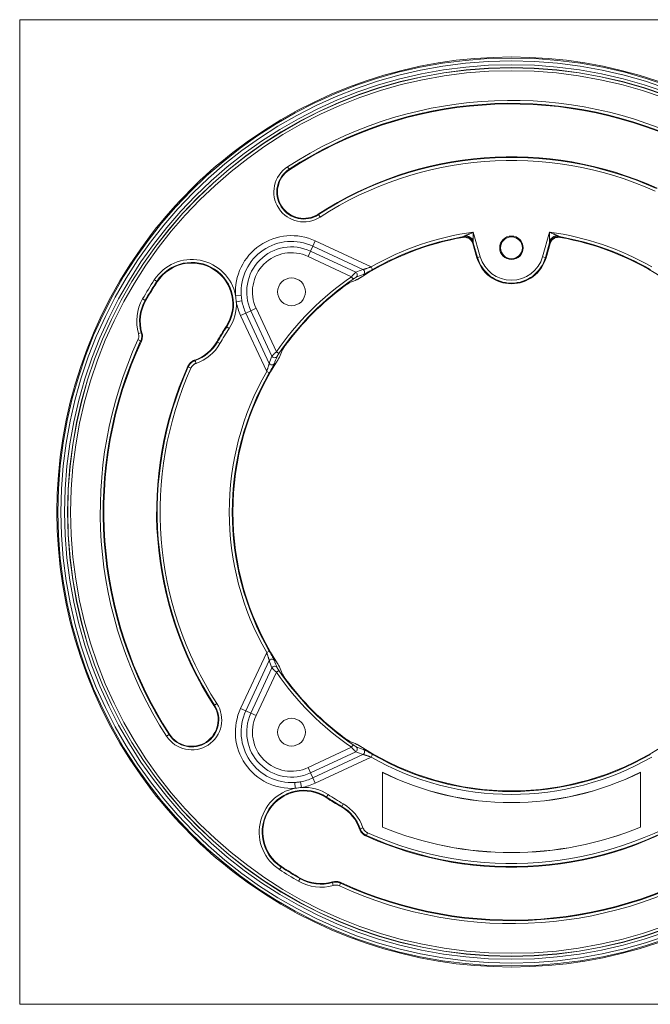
# Model space of a CAD drawing. Header units: millimetres. Extents: x 35 to 1401, y 51 to 818.
# Tile 14 of 22: x 1079 to 1186, y 452 to 619. Entities that reach past the tile are written whole.
import ezdxf

# ---------------------------------------------------------------- set-up
doc = ezdxf.new("R2010")
doc.units = ezdxf.units.MM
doc.layers.add('1', color=7, linetype='Continuous', true_color=0xffffff)

msp = doc.modelspace()

# ---------------------------------------------------------------- linework, layer by layer
at = {"layer": '1', "color": 8, "linetype": 'Continuous', "lineweight": 18}
for p, q in [((1078.79, 451.67), (1078.79, 619.37)), ((1246.49, 619.37), (1078.79, 619.37)), ((1078.79, 451.67), (1246.49, 451.67))]:
    msp.add_line(p, q, dxfattribs=at)
at = {"layer": '1', "color": 155, "linetype": 'Continuous', "lineweight": 18}
for p, q in [((1124.73, 593.9), (1124.46, 594.32)), ((1124.73, 593.9), (1124.79, 593.81)), ((1129.75, 586.17), (1129.69, 586.26)), ((1130.02, 585.75), (1129.75, 586.17)), ((1156.13, 583.18), (1157.33, 579)), ((1167.95, 579), (1169.15, 583.18)), ((1128.77, 580.8), (1128.37, 579.95)), ((1128.77, 580.8), (1129.18, 581.7)), ((1137.32, 576.82), (1128.77, 580.8)), ((1129.18, 581.7), (1138.71, 577.25)), ((1156.06, 581.23), (1156.75, 578.83)), ((1156.85, 578.86), (1156.13, 581.35)), ((1169.14, 581.35), (1168.43, 578.86)), ((1168.53, 578.83), (1169.22, 581.23)), ((1128.37, 579.95), (1127.95, 579.06)), ((1135.37, 575.6), (1127.95, 579.06)), ((1128.37, 579.95), (1136.08, 576.35)), ((1156.75, 578.83), (1156.85, 578.86)), ((1157.33, 579), (1156.85, 578.86)), ((1167.95, 579), (1168.43, 578.86)), ((1168.53, 578.83), (1168.43, 578.86)), ((1138.96, 576.82), (1138.71, 577.25)), ((1135.65, 575.18), (1135.37, 575.6)), ((1101.75, 575.06), (1102.17, 574.79)), ((1102.25, 574.73), (1102.17, 574.79)), ((1115.59, 572.4), (1116.57, 572.47)), ((1099.76, 571.82), (1100.19, 571.57)), ((1100.29, 571.52), (1100.19, 571.57)), ((1116.69, 571.48), (1115.72, 571.3)), ((1118.21, 569.79), (1119.1, 570.21)), ((1119.1, 570.21), (1122.56, 562.79)), ((1117.35, 569.39), (1116.46, 568.97)), ((1120.91, 559.45), (1116.46, 568.97)), ((1117.35, 569.39), (1118.21, 569.79)), ((1117.35, 569.39), (1121.34, 560.84)), ((1121.81, 562.08), (1118.21, 569.79)), ((1114, 567.11), (1114.09, 567.05)), ((1114.09, 567.05), (1114.5, 566.78)), ((1099.04, 565.9), (1099.52, 566.04)), ((1098.97, 564.85), (1099.42, 564.65)), ((1112.41, 564.52), (1112.5, 564.47)), ((1112.5, 564.47), (1112.93, 564.22)), ((1122.97, 562.51), (1122.56, 562.79)), ((1107.54, 560.25), (1107.99, 560.04)), ((1108.7, 561.32), (1108.87, 560.84)), ((1120.91, 559.45), (1121.34, 559.2)), ((1116.46, 502.07), (1120.91, 511.59)), ((1120.91, 511.59), (1121.34, 511.84)), ((1121.34, 510.2), (1117.35, 501.65)), ((1118.21, 501.25), (1121.81, 508.96)), ((1122.56, 508.26), (1119.1, 500.84)), ((1122.56, 508.26), (1122.97, 508.54)), ((1111.9, 502.57), (1111.99, 502.63)), ((1111.99, 502.63), (1112.41, 502.9)), ((1117.35, 501.65), (1116.46, 502.07)), ((1117.35, 501.65), (1118.21, 501.25)), ((1118.21, 501.25), (1119.1, 500.84)), ((1103.84, 497.34), (1104.26, 497.61)), ((1104.35, 497.67), (1104.26, 497.61)), ((1127.95, 491.98), (1135.37, 495.44)), ((1135.37, 495.44), (1135.65, 495.86)), ((1136.08, 494.69), (1128.37, 491.09)), ((1128.77, 490.24), (1137.32, 494.22)), ((1138.71, 493.79), (1129.18, 489.34)), ((1138.71, 493.79), (1138.96, 494.22)), ((1128.37, 491.09), (1127.95, 491.98)), ((1128.77, 490.24), (1128.37, 491.09)), ((1128.77, 490.24), (1129.18, 489.34)), ((1140.63, 491.19), (1140.63, 481.85)), ((1140.64, 491.18), (1140.64, 481.86)), ((1184.64, 481.85), (1184.64, 491.19)), ((1184.64, 481.86), (1184.64, 491.18)), ((1125.76, 488.47), (1125.69, 489.45)), ((1126.68, 489.57), (1126.86, 488.6)), ((1131.11, 486.97), (1131.05, 486.88)), ((1131.38, 487.39), (1131.11, 486.97)), ((1133.69, 485.38), (1133.64, 485.29)), ((1133.69, 485.38), (1133.94, 485.82)), ((1136.84, 481.58), (1137.32, 481.75)), ((1137.91, 480.42), (1138.12, 480.88)), ((1123.1, 474.63), (1123.37, 475.05)), ((1123.37, 475.05), (1123.42, 475.14)), ((1126.34, 472.64), (1126.59, 473.07)), ((1126.59, 473.07), (1126.64, 473.17)), ((1132.26, 471.93), (1132.12, 472.4)), ((1133.3, 471.85), (1133.51, 472.3))]:
    msp.add_line(p, q, dxfattribs=at)
for centre, radius in [((1162.64, 535.52), 77.32), ((1162.64, 535.52), 76.82), ((1162.64, 535.52), 76.18), ((1162.64, 535.52), 75.68), ((1162.64, 535.52), 75.66), ((1162.64, 535.52), 75.16), ((1162.64, 580.52), 2), ((1162.64, 580.52), 1.87), ((1125.14, 573.02), 2.37), ((1125.14, 498.02), 2.37)]:
    msp.add_circle(centre, radius, dxfattribs=at)
for centre, radius, start, end in [((1162.64, 535.52), 77.5, 52.2172, 127.7828), ((1162.64, 535.52), 70.11, 65.2646, 123), ((1162.64, 535.52), 69.61, 65.2646, 123), ((1162.64, 535.52), 69.5, 65.2328, 123), ((1162.64, 535.52), 77.5, 127.7828, 142.2172), ((1162.64, 535.52), 60.5, 65.7852, 123), ((1162.64, 535.52), 60.39, 65.8301, 123), ((1162.64, 535.52), 59.89, 65.8301, 123), ((1127.24, 590.03), 5.11, 123, 303), ((1127.24, 590.03), 4.61, 123, 303), ((1127.24, 590.03), 4.5, 123, 303), ((1162.64, 535.52), 77.5, 142.2172, 217.7828), ((1125.14, 573.02), 9.57, 65, 183.7078), ((1162.64, 535.52), 47.5, 100.0423, 122.2278), ((1162.64, 535.52), 48.11, 97.7796, 119.826), ((1162.64, 535.52), 47.61, 99.9234, 119.826), ((1162.64, 535.52), 48.11, 60.174, 82.2204), ((1162.64, 535.52), 47.61, 60.174, 80.0766), ((1162.64, 535.52), 47.5, 57.7722, 79.9577), ((1125.14, 573.02), 8.59, 65, 183.7078), ((1125.14, 573.02), 7.65, 65, 205), ((1125.14, 573.02), 6.66, 65, 205), ((1162.64, 580.52), 6.13, 196, 344), ((1162.64, 580.52), 6.02, 196, 344), ((1162.64, 580.52), 5.53, 196, 344), ((1108.13, 570.92), 7.61, 11.2162, 147), ((1108.13, 570.92), 7.11, 327, 147), ((1108.13, 570.92), 7, 327, 147), ((1162.64, 535.52), 48.47, 124.2284, 145.7716), ((1162.64, 535.52), 72.61, 147, 150), ((1162.64, 535.52), 72.11, 147, 150), ((1162.64, 535.52), 72, 147, 150), ((1162.64, 535.52), 47.97, 124.2284, 145.7716), ((1162.64, 535.52), 47.87, 126.5556, 143.4444), ((1106.35, 568.02), 7.61, 150, 196.1956), ((1106.35, 568.02), 7.11, 150, 196.1956), ((1106.35, 568.02), 7, 150, 196.4475), ((1108.13, 570.92), 7.61, 327, 2.8465), ((1125.14, 573.02), 9.57, 190.3549, 205), ((1125.14, 573.02), 8.59, 190.3549, 205), ((1162.64, 535.52), 58, 147, 150), ((1162.64, 535.52), 57.89, 147, 150), ((1162.64, 535.52), 57.39, 147, 150), ((1162.64, 535.52), 70.11, 155.2646, 213), ((1162.64, 535.52), 69.61, 155.2646, 213), ((1162.64, 535.52), 69.5, 155.2328, 213), ((1106.35, 568.02), 7, 289.0477, 330), ((1106.35, 568.02), 7.11, 289.3373, 330), ((1106.35, 568.02), 7.61, 289.3373, 330), ((1162.64, 535.52), 60.5, 155.7852, 213), ((1162.64, 535.52), 60.39, 155.8301, 213), ((1162.64, 535.52), 47.5, 147.7722, 212.2278), ((1162.64, 535.52), 59.89, 155.8301, 213), ((1162.64, 535.52), 48.11, 150.174, 209.826), ((1162.64, 535.52), 47.61, 150.174, 209.826), ((1162.64, 535.52), 48.47, 214.2284, 235.7716), ((1162.64, 535.52), 47.97, 214.2284, 235.7716), ((1162.64, 535.52), 47.87, 216.5556, 233.4444), ((1108.13, 500.12), 5.11, 213, 33), ((1108.13, 500.12), 4.61, 213, 33), ((1108.13, 500.12), 4.5, 213, 33), ((1125.14, 498.02), 9.57, 155, 273.7078), ((1125.14, 498.02), 8.59, 155, 273.7078), ((1125.14, 498.02), 7.65, 155, 295), ((1125.14, 498.02), 6.66, 155, 295), ((1162.64, 535.52), 47.5, 237.7722, 302.2278), ((1162.64, 535.52), 48.11, 240.174, 299.826), ((1162.64, 535.52), 47.61, 240.174, 299.826), ((1125.14, 498.02), 8.59, 280.3549, 295), ((1162.64, 535.52), 49.49, 243.6024, 296.3976), ((1162.64, 535.52), 49.5, 243.6122, 296.3878), ((1162.64, 535.52), 77.5, 217.7828, 232.2172), ((1127.24, 481.01), 7.61, 101.2162, 237), ((1127.24, 481.01), 7.11, 57, 237), ((1127.24, 481.01), 7, 57, 237), ((1125.14, 498.02), 9.57, 280.3549, 295), ((1127.24, 481.01), 7.61, 57, 92.8465), ((1162.64, 535.52), 58, 237, 240), ((1162.64, 535.52), 57.89, 237, 240), ((1162.64, 535.52), 57.39, 237, 240), ((1130.14, 479.23), 7, 19.0477, 60), ((1130.14, 479.23), 7.11, 19.3373, 60), ((1130.14, 479.23), 7.61, 19.3373, 60), ((1162.64, 535.52), 60.5, 245.7852, 303), ((1162.64, 535.52), 60.39, 245.8301, 303), ((1162.64, 535.52), 59.89, 245.8301, 303), ((1162.64, 535.52), 58.01, 247.7056, 292.2944), ((1162.64, 535.52), 58, 247.709, 292.291), ((1162.64, 535.52), 70.11, 245.2646, 303), ((1162.64, 535.52), 69.61, 245.2646, 303), ((1162.64, 535.52), 69.5, 245.2328, 303), ((1162.64, 535.52), 72.61, 237, 240), ((1162.64, 535.52), 72.11, 237, 240), ((1162.64, 535.52), 72, 237, 240), ((1162.64, 535.52), 77.5, 232.2172, 307.7828), ((1130.14, 479.23), 7.11, 240, 286.1956), ((1130.14, 479.23), 7, 240, 286.4475), ((1130.14, 479.23), 7.61, 240, 286.1956)]:
    msp.add_arc(centre, radius, start, end, dxfattribs=at)
for centre, major_axis, ratio, start_param, end_param in [((1155.14, 519.43), (25.94, 55.64), 0.954809, 0.760409, 0.78244), ((1135.87, 575.91), (0.18, -0.466), 0.97139, 0.222194, 2.321545), ((1137.11, 576.37), (0.17, -0.47), 0.970181, 0.217636, 2.342936), ((1155.08, 519.3), (25.45, 54.57), 0.954809, 0.784295, 0.806226), ((1178.73, 543.02), (55.64, 25.94), 0.954809, 2.359154, 2.381184), ((1122.25, 562.29), (0.466, -0.18), 0.97139, 3.961641, 6.060991), ((1178.86, 543.08), (54.57, 25.45), 0.954809, 2.335367, 2.357297), ((1121.79, 561.05), (0.47, -0.17), 0.970181, 3.940249, 6.065549), ((1121.79, 509.99), (-0.47, -0.17), 0.970181, 3.359229, 5.484529), ((1178.73, 528.02), (-55.64, 25.94), 0.954809, 0.760409, 0.782439), ((1122.25, 508.76), (-0.466, -0.18), 0.97139, 3.363787, 5.463137), ((1178.86, 527.96), (-54.57, 25.45), 0.954809, 0.784296, 0.806227), ((1155.08, 551.74), (-25.45, 54.57), 0.954809, 2.335365, 2.357295), ((1135.87, 495.13), (-0.18, -0.466), 0.97139, 0.820048, 2.919398), ((1137.11, 494.67), (-0.17, -0.47), 0.970181, 0.798656, 2.923957), ((1155.14, 551.61), (-25.95, 55.64), 0.954809, 2.359152, 2.381183)]:
    msp.add_ellipse(centre, major_axis=major_axis, ratio=ratio, start_param=start_param, end_param=end_param, dxfattribs=at)
for points in [[(1154.36, 582.29), (1154.38, 582.33), (1154.41, 582.37), (1154.43, 582.41)], [(1170.85, 582.41), (1170.87, 582.37), (1170.9, 582.33), (1170.92, 582.29)], [(1137.38, 575.95), (1136.96, 575.8), (1136.55, 575.65), (1136.15, 575.49)], [(1115.72, 571.3), (1115.7, 571.48), (1115.66, 571.85), (1115.61, 572.22), (1115.59, 572.4)], [(1116.57, 572.47), (1116.57, 572.38), (1116.59, 572.22), (1116.61, 571.97), (1116.65, 571.72), (1116.68, 571.56), (1116.69, 571.48)], [(1122.67, 562.01), (1122.51, 561.61), (1122.36, 561.2), (1122.21, 560.78)], [(1122.21, 510.26), (1122.36, 509.84), (1122.51, 509.43), (1122.67, 509.03)], [(1136.15, 495.55), (1136.55, 495.4), (1136.96, 495.24), (1137.38, 495.09)], [(1140.63, 491.19), (1140.64, 491.18), (1140.64, 491.18), (1140.64, 491.18)], [(1184.64, 491.19), (1184.64, 491.18), (1184.64, 491.18), (1184.64, 491.18)], [(1125.69, 489.45), (1125.78, 489.46), (1125.94, 489.47), (1126.19, 489.5), (1126.44, 489.53), (1126.6, 489.56), (1126.68, 489.57)], [(1126.86, 488.6), (1126.68, 488.59), (1126.31, 488.55), (1125.94, 488.5), (1125.76, 488.47)], [(1140.63, 481.85), (1140.64, 481.85), (1140.64, 481.85), (1140.64, 481.86)], [(1184.64, 481.85), (1184.64, 481.85), (1184.64, 481.85), (1184.64, 481.86)]]:
    msp.add_open_spline(points, degree=3, dxfattribs=at)
for points, degree, knots in [([(1156.06, 581.23), (1156.03, 581.32), (1156, 581.4), (1155.94, 581.53), (1155.92, 581.57), (1155.88, 581.63), (1155.87, 581.64), (1155.84, 581.68), (1155.83, 581.7), (1155.76, 581.79), (1155.7, 581.86), (1155.6, 581.95), (1155.56, 581.98), (1155.51, 582.02), (1155.49, 582.04), (1155.45, 582.06), (1155.43, 582.08), (1155.33, 582.14), (1155.25, 582.18), (1155.12, 582.23), (1155.08, 582.24), (1155.01, 582.26), (1154.99, 582.27), (1154.95, 582.28), (1154.93, 582.28), (1154.81, 582.31), (1154.72, 582.32), (1154.61, 582.32), (1154.59, 582.32), (1154.54, 582.31), (1154.52, 582.31), (1154.45, 582.31), (1154.4, 582.3), (1154.36, 582.29)], 3, [0, 0, 0, 0, 0.125, 0.125, 0.1875, 0.1875, 0.21875, 0.21875, 0.25, 0.25, 0.375, 0.375, 0.4375, 0.4375, 0.46875, 0.46875, 0.5, 0.5, 0.625, 0.625, 0.6875, 0.6875, 0.71875, 0.71875, 0.75, 0.75, 0.875, 0.875, 0.90625, 0.90625, 0.9375, 0.9375, 1, 1, 1, 1]), ([(1156.13, 581.35), (1156.1, 581.43), (1156.07, 581.52), (1155.99, 581.68), (1155.94, 581.76), (1155.83, 581.91), (1155.77, 581.97), (1155.63, 582.1), (1155.56, 582.15), (1155.4, 582.25), (1155.32, 582.29), (1155.15, 582.36), (1155.07, 582.38), (1154.89, 582.42), (1154.79, 582.43), (1154.61, 582.43), (1154.52, 582.42), (1154.43, 582.41)], 3, [0, 0, 0, 0, 0.125, 0.125, 0.25, 0.25, 0.375, 0.375, 0.5, 0.5, 0.625, 0.625, 0.75, 0.75, 0.875, 0.875, 1, 1, 1, 1]), ([(1154.43, 582.41), (1154.43, 582.41), (1154.43, 582.41), (1154.43, 582.41), (1154.44, 582.41), (1154.44, 582.41)], 3, [0, 0, 0, 0, 0.245539, 0.488097, 1, 1, 1, 1]), ([(1154.44, 582.41), (1154.44, 582.42), (1154.44, 582.42), (1154.47, 582.43), (1154.51, 582.45), (1154.58, 582.48), (1154.66, 582.52), (1154.75, 582.56), (1154.82, 582.59), (1154.86, 582.61)], 3, [0, 0, 0, 0, 0.074529, 0.143852, 0.281476, 0.4257, 0.56989, 0.784738, 1, 1, 1, 1]), ([(1154.86, 582.61), (1154.91, 582.63), (1154.96, 582.66), (1155.07, 582.71), (1155.12, 582.73), (1155.22, 582.78), (1155.28, 582.8), (1155.38, 582.85), (1155.43, 582.87), (1155.59, 582.95), (1155.7, 582.99), (1155.86, 583.06), (1155.91, 583.09), (1155.99, 583.12), (1156.02, 583.14), (1156.07, 583.16), (1156.1, 583.17), (1156.13, 583.18)], 3, [0, 0, 0, 0, 0.125, 0.125, 0.25, 0.25, 0.375, 0.375, 0.5, 0.5, 0.75, 0.75, 0.875, 0.875, 0.9375, 0.9375, 1, 1, 1, 1]), ([(1154.86, 582.61), (1154.98, 582.59), (1155.1, 582.55), (1155.34, 582.45), (1155.45, 582.39), (1155.68, 582.25), (1155.78, 582.17), (1155.97, 582), (1156.06, 581.9), (1156.13, 581.81)], 3, [0, 0, 0, 0, 0.25, 0.25, 0.5, 0.5, 0.75, 0.75, 1, 1, 1, 1]), ([(1156.13, 583.18), (1156.13, 583.15), (1156.13, 583.13), (1156.13, 583.07), (1156.13, 583.04), (1156.13, 582.95), (1156.13, 582.89), (1156.13, 582.72), (1156.13, 582.6), (1156.13, 582.43), (1156.13, 582.37), (1156.13, 582.26), (1156.13, 582.2), (1156.13, 582.09), (1156.13, 582.03), (1156.13, 581.92), (1156.13, 581.86), (1156.13, 581.81)], 3, [0, 0, 0, 0, 0.0625, 0.0625, 0.125, 0.125, 0.25, 0.25, 0.5, 0.5, 0.625, 0.625, 0.75, 0.75, 0.875, 0.875, 1, 1, 1, 1]), ([(1169.15, 581.81), (1169.15, 581.86), (1169.15, 581.92), (1169.15, 582.03), (1169.15, 582.09), (1169.15, 582.2), (1169.15, 582.26), (1169.15, 582.37), (1169.15, 582.43), (1169.15, 582.6), (1169.15, 582.72), (1169.15, 582.89), (1169.15, 582.95), (1169.15, 583.04), (1169.15, 583.07), (1169.15, 583.13), (1169.15, 583.15), (1169.15, 583.18)], 3, [0, 0, 0, 0, 0.125, 0.125, 0.25, 0.25, 0.375, 0.375, 0.5, 0.5, 0.75, 0.75, 0.875, 0.875, 0.9375, 0.9375, 1, 1, 1, 1]), ([(1169.15, 583.18), (1169.18, 583.17), (1169.2, 583.16), (1169.26, 583.14), (1169.28, 583.12), (1169.36, 583.09), (1169.42, 583.06), (1169.58, 582.99), (1169.68, 582.95), (1169.84, 582.87), (1169.9, 582.85), (1170, 582.8), (1170.06, 582.78), (1170.16, 582.73), (1170.21, 582.71), (1170.32, 582.66), (1170.37, 582.63), (1170.42, 582.61)], 3, [0, 0, 0, 0, 0.0625, 0.0625, 0.125, 0.125, 0.25, 0.25, 0.5, 0.5, 0.625, 0.625, 0.75, 0.75, 0.875, 0.875, 1, 1, 1, 1]), ([(1169.15, 581.81), (1169.22, 581.9), (1169.31, 582), (1169.5, 582.17), (1169.6, 582.25), (1169.82, 582.39), (1169.94, 582.45), (1170.18, 582.55), (1170.3, 582.59), (1170.42, 582.61)], 3, [0, 0, 0, 0, 0.25, 0.25, 0.5, 0.5, 0.75, 0.75, 1, 1, 1, 1]), ([(1169.15, 581.35), (1169.17, 581.43), (1169.21, 581.52), (1169.29, 581.68), (1169.34, 581.76), (1169.45, 581.91), (1169.51, 581.97), (1169.64, 582.1), (1169.72, 582.15), (1169.87, 582.25), (1169.95, 582.29), (1170.12, 582.36), (1170.21, 582.38), (1170.39, 582.42), (1170.48, 582.43), (1170.67, 582.43), (1170.76, 582.42), (1170.85, 582.41)], 3, [0, 0, 0, 0, 0.125, 0.125, 0.25, 0.25, 0.375, 0.375, 0.5, 0.5, 0.625, 0.625, 0.75, 0.75, 0.875, 0.875, 1, 1, 1, 1]), ([(1170.92, 582.29), (1170.83, 582.31), (1170.74, 582.32), (1170.6, 582.32), (1170.56, 582.31), (1170.49, 582.31), (1170.47, 582.3), (1170.42, 582.3), (1170.4, 582.29), (1170.29, 582.27), (1170.2, 582.25), (1170.07, 582.2), (1170.03, 582.18), (1169.97, 582.15), (1169.95, 582.14), (1169.91, 582.11), (1169.89, 582.1), (1169.79, 582.04), (1169.72, 581.99), (1169.62, 581.89), (1169.58, 581.86), (1169.54, 581.81), (1169.52, 581.79), (1169.49, 581.76), (1169.48, 581.74), (1169.41, 581.65), (1169.36, 581.57), (1169.31, 581.47), (1169.3, 581.45), (1169.28, 581.4), (1169.27, 581.38), (1169.25, 581.32), (1169.23, 581.28), (1169.22, 581.23)], 3, [0, 0, 0, 0, 0.125, 0.125, 0.1875, 0.1875, 0.21875, 0.21875, 0.25, 0.25, 0.375, 0.375, 0.4375, 0.4375, 0.46875, 0.46875, 0.5, 0.5, 0.625, 0.625, 0.6875, 0.6875, 0.71875, 0.71875, 0.75, 0.75, 0.875, 0.875, 0.90625, 0.90625, 0.9375, 0.9375, 1, 1, 1, 1]), ([(1170.42, 582.61), (1170.47, 582.59), (1170.54, 582.56), (1170.63, 582.51), (1170.69, 582.48), (1170.75, 582.46), (1170.79, 582.44), (1170.83, 582.42), (1170.84, 582.42), (1170.84, 582.41)], 3, [0, 0, 0, 0, 0.286914, 0.430164, 0.574377, 0.683099, 0.788337, 0.890812, 1, 1, 1, 1]), ([(1170.84, 582.41), (1170.84, 582.41), (1170.85, 582.41), (1170.85, 582.41), (1170.85, 582.41), (1170.85, 582.41)], 3, [0, 0, 0, 0, 0.511904, 0.754462, 1, 1, 1, 1]), ([(1156.13, 581.35), (1156.12, 581.33), (1156.11, 581.31), (1156.08, 581.27), (1156.07, 581.25), (1156.06, 581.23)], 3, [0, 0, 0, 0, 0.439016, 0.439016, 1, 1, 1, 1]), ([(1156.13, 581.81), (1156.13, 581.76), (1156.13, 581.68), (1156.13, 581.58), (1156.13, 581.51), (1156.13, 581.45), (1156.14, 581.41), (1156.13, 581.37), (1156.13, 581.36), (1156.13, 581.35)], 3, [0, 0, 0, 0, 0.286776, 0.430023, 0.574316, 0.682958, 0.788224, 0.890915, 1, 1, 1, 1]), ([(1156.13, 581.35), (1156.13, 581.35), (1156.13, 581.35), (1156.13, 581.35), (1156.13, 581.35)], 2, [0, 0, 0, 0.5, 0.75, 1, 1, 1]), ([(1169.15, 581.35), (1169.15, 581.36), (1169.14, 581.36), (1169.14, 581.39), (1169.14, 581.44), (1169.15, 581.51), (1169.15, 581.59), (1169.15, 581.69), (1169.15, 581.77), (1169.15, 581.81)], 3, [0, 0, 0, 0, 0.074372, 0.143806, 0.281624, 0.425754, 0.570027, 0.784834, 1, 1, 1, 1]), ([(1169.22, 581.23), (1169.21, 581.25), (1169.19, 581.27), (1169.17, 581.31), (1169.16, 581.33), (1169.15, 581.35)], 3, [0, 0, 0, 0, 0.560984, 0.560984, 1, 1, 1, 1]), ([(1169.15, 581.35), (1169.15, 581.35), (1169.15, 581.35), (1169.15, 581.35), (1169.15, 581.35)], 2, [0, 0, 0, 0.25, 0.5, 1, 1, 1]), ([(1137.32, 576.82), (1137.33, 576.82), (1137.34, 576.82), (1137.38, 576.83), (1137.39, 576.83), (1137.43, 576.84), (1137.45, 576.85), (1137.49, 576.86), (1137.5, 576.86), (1137.52, 576.87), (1137.53, 576.87), (1137.6, 576.89), (1137.65, 576.91), (1137.72, 576.93), (1137.74, 576.93), (1137.77, 576.94), (1137.81, 576.96), (1137.86, 576.97), (1137.96, 577), (1138.02, 577.03), (1138.15, 577.07), (1138.22, 577.09), (1138.36, 577.14), (1138.43, 577.16), (1138.54, 577.2), (1138.57, 577.21), (1138.64, 577.23), (1138.68, 577.24), (1138.71, 577.25)], 3, [0, 0, 0, 0, 0.0625, 0.0625, 0.125, 0.125, 0.1875, 0.1875, 0.21875, 0.21875, 0.25, 0.25, 0.375, 0.375, 0.40625, 0.40625, 0.4375, 0.5, 0.5, 0.625, 0.625, 0.75, 0.75, 0.875, 0.875, 0.9375, 0.9375, 1, 1, 1, 1]), ([(1135.37, 575.6), (1135.39, 575.62), (1135.41, 575.64), (1135.45, 575.69), (1135.47, 575.71), (1135.53, 575.78), (1135.57, 575.82), (1135.63, 575.88), (1135.65, 575.9), (1135.67, 575.93), (1135.68, 575.94), (1135.7, 575.96), (1135.71, 575.97), (1135.76, 576.02), (1135.79, 576.06), (1135.84, 576.11), (1135.85, 576.12), (1135.88, 576.16), (1135.9, 576.17), (1135.94, 576.21), (1135.96, 576.24), (1136, 576.27), (1136.01, 576.29), (1136.03, 576.3), (1136.04, 576.31), (1136.06, 576.34), (1136.07, 576.35), (1136.08, 576.35)], 3, [0, 0, 0, 0, 0.0625, 0.0625, 0.125, 0.125, 0.25, 0.25, 0.3125, 0.3125, 0.34375, 0.34375, 0.375, 0.375, 0.5, 0.5, 0.5625, 0.5625, 0.625, 0.625, 0.75, 0.75, 0.8125, 0.8125, 0.875, 0.875, 1, 1, 1, 1]), ([(1136.15, 575.49), (1136.14, 575.49), (1136.13, 575.48), (1136.11, 575.47), (1136.11, 575.47), (1136.09, 575.46), (1136.09, 575.46), (1136.06, 575.44), (1136.04, 575.43), (1136.01, 575.42), (1136, 575.41), (1135.98, 575.4), (1135.97, 575.39), (1135.94, 575.37), (1135.91, 575.35), (1135.88, 575.33), (1135.86, 575.32), (1135.84, 575.31), (1135.82, 575.3), (1135.79, 575.27), (1135.76, 575.26), (1135.71, 575.22), (1135.68, 575.2), (1135.65, 575.18)], 3, [0, 0, 0, 0, 0.125, 0.125, 0.1875, 0.1875, 0.25, 0.25, 0.375, 0.375, 0.4375, 0.4375, 0.5, 0.5, 0.625, 0.625, 0.6875, 0.6875, 0.75, 0.75, 0.875, 0.875, 1, 1, 1, 1]), ([(1136.29, 575.09), (1136.3, 575.1), (1136.32, 575.11), (1136.36, 575.13), (1136.37, 575.13), (1136.39, 575.15), (1136.4, 575.15), (1136.42, 575.16), (1136.43, 575.16), (1136.47, 575.19), (1136.51, 575.21), (1136.56, 575.24), (1136.57, 575.25), (1136.59, 575.26), (1136.6, 575.27), (1136.63, 575.29), (1136.66, 575.3), (1136.73, 575.34), (1136.78, 575.37), (1136.85, 575.42), (1136.88, 575.43), (1136.93, 575.47), (1136.96, 575.48), (1137.03, 575.53), (1137.09, 575.56), (1137.17, 575.62), (1137.2, 575.63), (1137.25, 575.67), (1137.28, 575.69), (1137.31, 575.7)], 3, [0, 0, 0, 0, 0.125, 0.125, 0.1875, 0.1875, 0.21875, 0.21875, 0.25, 0.25, 0.375, 0.375, 0.40625, 0.40625, 0.4375, 0.4375, 0.5, 0.5, 0.625, 0.625, 0.6875, 0.6875, 0.75, 0.75, 0.875, 0.875, 0.9375, 0.9375, 1, 1, 1, 1]), ([(1138.96, 576.82), (1138.92, 576.8), (1138.88, 576.77), (1138.79, 576.72), (1138.75, 576.7), (1138.62, 576.63), (1138.54, 576.58), (1138.41, 576.51), (1138.37, 576.49), (1138.31, 576.45), (1138.29, 576.44), (1138.25, 576.42), (1138.23, 576.41), (1138.14, 576.35), (1138.06, 576.31), (1137.95, 576.25), (1137.92, 576.23), (1137.87, 576.2), (1137.85, 576.19), (1137.81, 576.17), (1137.8, 576.16), (1137.72, 576.12), (1137.66, 576.09), (1137.59, 576.05), (1137.58, 576.04), (1137.56, 576.03), (1137.54, 576.03), (1137.51, 576.01), (1137.49, 576), (1137.43, 575.97), (1137.4, 575.96), (1137.38, 575.95)], 3, [0, 0, 0, 0, 0.0625, 0.0625, 0.125, 0.125, 0.25, 0.25, 0.3125, 0.3125, 0.34375, 0.34375, 0.375, 0.375, 0.5, 0.5, 0.5625, 0.5625, 0.59375, 0.59375, 0.625, 0.625, 0.75, 0.75, 0.78125, 0.78125, 0.8125, 0.8125, 0.875, 0.875, 1, 1, 1, 1]), ([(1134.13, 573.97), (1134.18, 574.01), (1134.23, 574.05), (1134.33, 574.12), (1134.38, 574.16), (1134.46, 574.21), (1134.48, 574.23), (1134.52, 574.25), (1134.53, 574.26), (1134.56, 574.28), (1134.57, 574.28), (1134.63, 574.33), (1134.67, 574.36), (1134.76, 574.41), (1134.8, 574.44), (1134.88, 574.49), (1134.91, 574.51), (1134.98, 574.55), (1135.01, 574.57), (1135.04, 574.59), (1135.04, 574.59), (1135.05, 574.59), (1135.07, 574.6), (1135.08, 574.61), (1135.09, 574.61)], 3, [0, 0, 0, 0, 0.125, 0.125, 0.25, 0.25, 0.3125, 0.3125, 0.34375, 0.34375, 0.375, 0.375, 0.5, 0.5, 0.625, 0.625, 0.75, 0.75, 0.875, 0.875, 0.90625, 0.90625, 0.9375, 1, 1, 1, 1]), ([(1098.97, 564.85), (1099, 564.94), (1099.06, 565.1), (1099.09, 565.28), (1099.11, 565.46), (1099.1, 565.64), (1099.07, 565.81), (1099.04, 565.9)], 3, [0, 0, 0, 0, 0.25, 0.5, 0.5, 0.75, 1, 1, 1, 1]), ([(1099.52, 566.04), (1099.56, 565.92), (1099.6, 565.69), (1099.61, 565.45), (1099.59, 565.21), (1099.55, 564.98), (1099.47, 564.76), (1099.42, 564.65)], 3, [0, 0, 0, 0, 0.25, 0.5, 0.5, 0.75, 1, 1, 1, 1]), ([(1099.52, 566.04), (1099.54, 566.04), (1099.55, 566.04), (1099.59, 566.04), (1099.61, 566.04), (1099.63, 566.04)], 3, [0, 0, 0, 0, 0.391846, 0.391846, 1, 1, 1, 1]), ([(1099.63, 566.04), (1099.67, 565.92), (1099.69, 565.81), (1099.71, 565.63), (1099.71, 565.57), (1099.72, 565.48), (1099.72, 565.45), (1099.71, 565.39), (1099.71, 565.36), (1099.7, 565.21), (1099.68, 565.09), (1099.64, 564.92), (1099.62, 564.86), (1099.58, 564.75), (1099.56, 564.69), (1099.53, 564.64)], 3, [0, 0, 0, 0, 0.25, 0.25, 0.375, 0.375, 0.4375, 0.4375, 0.5, 0.5, 0.75, 0.75, 0.875, 0.875, 1, 1, 1, 1]), ([(1099.53, 564.64), (1099.51, 564.64), (1099.49, 564.64), (1099.45, 564.64), (1099.43, 564.64), (1099.42, 564.65)], 3, [0, 0, 0, 0, 0.608155, 0.608155, 1, 1, 1, 1]), ([(1123.55, 563.07), (1123.55, 563.09), (1123.56, 563.1), (1123.58, 563.14), (1123.59, 563.15), (1123.61, 563.18), (1123.62, 563.2), (1123.65, 563.24), (1123.67, 563.28), (1123.7, 563.34), (1123.72, 563.36), (1123.74, 563.4), (1123.76, 563.42), (1123.8, 563.49), (1123.83, 563.53), (1123.87, 563.59), (1123.88, 563.6), (1123.9, 563.63), (1123.91, 563.64), (1123.93, 563.68), (1123.95, 563.7), (1124, 563.78), (1124.04, 563.83), (1124.09, 563.9), (1124.11, 563.93), (1124.15, 563.98), (1124.17, 564), (1124.19, 564.03)], 3, [0, 0, 0, 0, 0.125, 0.125, 0.1875, 0.1875, 0.25, 0.25, 0.375, 0.375, 0.4375, 0.4375, 0.5, 0.5, 0.625, 0.625, 0.65625, 0.65625, 0.6875, 0.6875, 0.75, 0.75, 0.875, 0.875, 0.9375, 0.9375, 1, 1, 1, 1]), ([(1121.81, 562.08), (1121.81, 562.09), (1121.82, 562.1), (1121.85, 562.12), (1121.86, 562.13), (1121.88, 562.15), (1121.89, 562.16), (1121.92, 562.19), (1121.94, 562.22), (1121.98, 562.25), (1121.99, 562.26), (1122, 562.28), (1122.03, 562.3), (1122.05, 562.32), (1122.1, 562.37), (1122.14, 562.4), (1122.19, 562.45), (1122.2, 562.46), (1122.22, 562.48), (1122.23, 562.48), (1122.26, 562.51), (1122.28, 562.53), (1122.34, 562.59), (1122.38, 562.63), (1122.45, 562.69), (1122.47, 562.71), (1122.52, 562.75), (1122.54, 562.77), (1122.56, 562.79)], 3, [0, 0, 0, 0, 0.125, 0.125, 0.1875, 0.1875, 0.25, 0.25, 0.375, 0.375, 0.40625, 0.40625, 0.4375, 0.5, 0.5, 0.625, 0.625, 0.65625, 0.65625, 0.6875, 0.6875, 0.75, 0.75, 0.875, 0.875, 0.9375, 0.9375, 1, 1, 1, 1]), ([(1122.46, 560.85), (1122.49, 560.91), (1122.56, 561.02), (1122.63, 561.12), (1122.68, 561.2), (1122.69, 561.23), (1122.72, 561.27), (1122.73, 561.28), (1122.74, 561.31), (1122.75, 561.32), (1122.79, 561.38), (1122.82, 561.43), (1122.87, 561.52), (1122.9, 561.57), (1122.93, 561.62), (1122.94, 561.63), (1122.95, 561.65), (1122.96, 561.68), (1122.99, 561.72), (1123.01, 561.76), (1123.02, 561.78), (1123.02, 561.79), (1123.03, 561.8), (1123.04, 561.81), (1123.05, 561.84), (1123.06, 561.86), (1123.07, 561.87)], 3, [0, 0, 0, 0, 0.125, 0.25, 0.25, 0.3125, 0.3125, 0.34375, 0.34375, 0.375, 0.375, 0.5, 0.5, 0.625, 0.625, 0.65625, 0.65625, 0.6875, 0.75, 0.8125, 0.8125, 0.84375, 0.84375, 0.875, 0.875, 1, 1, 1, 1]), ([(1122.97, 562.51), (1122.96, 562.48), (1122.94, 562.45), (1122.9, 562.4), (1122.89, 562.37), (1122.86, 562.34), (1122.85, 562.32), (1122.84, 562.3), (1122.83, 562.28), (1122.81, 562.25), (1122.79, 562.22), (1122.76, 562.18), (1122.75, 562.16), (1122.73, 562.12), (1122.72, 562.1), (1122.7, 562.07), (1122.7, 562.07), (1122.69, 562.05), (1122.68, 562.05), (1122.68, 562.03), (1122.67, 562.02), (1122.67, 562.01)], 3, [0, 0, 0, 0, 0.125, 0.125, 0.25, 0.25, 0.3125, 0.3125, 0.375, 0.375, 0.5, 0.5, 0.625, 0.625, 0.75, 0.75, 0.8125, 0.8125, 0.875, 0.875, 1, 1, 1, 1]), ([(1107.46, 560.34), (1107.49, 560.4), (1107.55, 560.52), (1107.66, 560.69), (1107.75, 560.79), (1107.82, 560.87), (1107.84, 560.9), (1107.89, 560.94), (1107.91, 560.97), (1107.99, 561.04), (1108.09, 561.12), (1108.2, 561.2), (1108.29, 561.25), (1108.32, 561.27), (1108.38, 561.3), (1108.41, 561.31), (1108.5, 561.36), (1108.57, 561.38), (1108.63, 561.4)], 3, [0, 0, 0, 0, 0.125, 0.25, 0.375, 0.375, 0.4375, 0.4375, 0.5, 0.5, 0.625, 0.75, 0.75, 0.8125, 0.8125, 0.875, 0.875, 1, 1, 1, 1]), ([(1107.54, 560.25), (1107.53, 560.26), (1107.52, 560.27), (1107.49, 560.3), (1107.48, 560.32), (1107.46, 560.34)], 3, [0, 0, 0, 0, 0.394328, 0.394328, 1, 1, 1, 1]), ([(1107.54, 560.25), (1107.57, 560.31), (1107.6, 560.37), (1107.65, 560.46), (1107.67, 560.49), (1107.7, 560.55), (1107.72, 560.57), (1107.78, 560.66), (1107.87, 560.76), (1107.96, 560.86), (1108.04, 560.92), (1108.06, 560.95), (1108.11, 560.99), (1108.14, 561.01), (1108.22, 561.07), (1108.33, 561.15), (1108.51, 561.24), (1108.64, 561.29), (1108.7, 561.32)], 3, [0, 0, 0, 0, 0.125, 0.125, 0.1875, 0.1875, 0.25, 0.25, 0.375, 0.5, 0.5, 0.5625, 0.5625, 0.625, 0.625, 0.75, 0.875, 1, 1, 1, 1]), ([(1108.87, 560.84), (1108.77, 560.81), (1108.68, 560.77), (1108.55, 560.69), (1108.51, 560.66), (1108.45, 560.62), (1108.43, 560.6), (1108.39, 560.57), (1108.37, 560.55), (1108.27, 560.47), (1108.21, 560.39), (1108.13, 560.29), (1108.12, 560.27), (1108.09, 560.22), (1108.08, 560.2), (1108.04, 560.14), (1108.02, 560.09), (1107.99, 560.04)], 3, [0, 0, 0, 0, 0.25, 0.25, 0.375, 0.375, 0.4375, 0.4375, 0.5, 0.5, 0.75, 0.75, 0.8125, 0.8125, 0.875, 0.875, 1, 1, 1, 1]), ([(1108.63, 561.4), (1108.65, 561.39), (1108.66, 561.37), (1108.68, 561.34), (1108.69, 561.33), (1108.7, 561.32)], 3, [0, 0, 0, 0, 0.605671, 0.605671, 1, 1, 1, 1]), ([(1120.91, 559.45), (1120.93, 559.52), (1120.95, 559.59), (1121, 559.73), (1121.02, 559.8), (1121.06, 559.9), (1121.07, 559.94), (1121.09, 560), (1121.1, 560.04), (1121.13, 560.14), (1121.16, 560.2), (1121.2, 560.33), (1121.22, 560.39), (1121.24, 560.48), (1121.25, 560.51), (1121.27, 560.56), (1121.28, 560.59), (1121.29, 560.64), (1121.3, 560.66), (1121.31, 560.69), (1121.31, 560.71), (1121.32, 560.73), (1121.32, 560.74), (1121.33, 560.77), (1121.33, 560.78), (1121.34, 560.82), (1121.34, 560.83), (1121.34, 560.84)], 3, [0, 0, 0, 0, 0.125, 0.125, 0.25, 0.25, 0.3125, 0.3125, 0.375, 0.375, 0.5, 0.5, 0.625, 0.625, 0.6875, 0.6875, 0.75, 0.75, 0.8125, 0.8125, 0.84375, 0.84375, 0.875, 0.875, 0.9375, 0.9375, 1, 1, 1, 1]), ([(1122.21, 560.78), (1122.2, 560.76), (1122.19, 560.73), (1122.17, 560.68), (1122.16, 560.67), (1122.15, 560.65), (1122.13, 560.61), (1122.1, 560.55), (1122.07, 560.5), (1122.05, 560.45), (1122.04, 560.44), (1122.02, 560.41), (1122.01, 560.39), (1121.97, 560.31), (1121.93, 560.24), (1121.85, 560.1), (1121.81, 560.02), (1121.75, 559.93), (1121.74, 559.91), (1121.72, 559.87), (1121.71, 559.85), (1121.67, 559.78), (1121.65, 559.74), (1121.58, 559.62), (1121.49, 559.45), (1121.39, 559.28), (1121.34, 559.2)], 3, [0, 0, 0, 0, 0.125, 0.125, 0.15625, 0.15625, 0.1875, 0.25, 0.3125, 0.3125, 0.34375, 0.34375, 0.375, 0.375, 0.5, 0.5, 0.625, 0.625, 0.65625, 0.65625, 0.6875, 0.6875, 0.75, 0.75, 0.875, 1, 1, 1, 1]), ([(1121.34, 510.2), (1121.34, 510.21), (1121.34, 510.23), (1121.33, 510.26), (1121.33, 510.27), (1121.32, 510.31), (1121.31, 510.33), (1121.3, 510.37), (1121.3, 510.38), (1121.29, 510.4), (1121.29, 510.42), (1121.27, 510.48), (1121.25, 510.53), (1121.23, 510.61), (1121.22, 510.62), (1121.22, 510.65), (1121.2, 510.7), (1121.19, 510.74), (1121.16, 510.84), (1121.13, 510.9), (1121.09, 511.04), (1121.07, 511.1), (1121.02, 511.24), (1121, 511.31), (1120.96, 511.42), (1120.95, 511.45), (1120.93, 511.52), (1120.92, 511.56), (1120.91, 511.59)], 3, [0, 0, 0, 0, 0.0625, 0.0625, 0.125, 0.125, 0.1875, 0.1875, 0.21875, 0.21875, 0.25, 0.25, 0.375, 0.375, 0.40625, 0.40625, 0.4375, 0.5, 0.5, 0.625, 0.625, 0.75, 0.75, 0.875, 0.875, 0.9375, 0.9375, 1, 1, 1, 1]), ([(1121.34, 511.84), (1121.36, 511.8), (1121.39, 511.76), (1121.44, 511.67), (1121.46, 511.63), (1121.53, 511.5), (1121.58, 511.42), (1121.65, 511.3), (1121.67, 511.26), (1121.71, 511.19), (1121.72, 511.17), (1121.74, 511.13), (1121.75, 511.12), (1121.81, 511.02), (1121.85, 510.94), (1121.91, 510.83), (1121.93, 510.8), (1121.96, 510.75), (1121.97, 510.73), (1121.99, 510.7), (1122, 510.68), (1122.04, 510.6), (1122.07, 510.54), (1122.11, 510.48), (1122.11, 510.46), (1122.13, 510.44), (1122.13, 510.43), (1122.15, 510.39), (1122.16, 510.37), (1122.19, 510.31), (1122.2, 510.28), (1122.21, 510.26)], 3, [0, 0, 0, 0, 0.0625, 0.0625, 0.125, 0.125, 0.25, 0.25, 0.3125, 0.3125, 0.34375, 0.34375, 0.375, 0.375, 0.5, 0.5, 0.5625, 0.5625, 0.59375, 0.59375, 0.625, 0.625, 0.75, 0.75, 0.78125, 0.78125, 0.8125, 0.8125, 0.875, 0.875, 1, 1, 1, 1]), ([(1123.07, 509.17), (1123.06, 509.18), (1123.05, 509.2), (1123.03, 509.24), (1123.03, 509.25), (1123.01, 509.28), (1123.01, 509.28), (1123, 509.3), (1123, 509.31), (1122.97, 509.35), (1122.95, 509.39), (1122.92, 509.44), (1122.91, 509.45), (1122.9, 509.47), (1122.89, 509.48), (1122.87, 509.52), (1122.86, 509.54), (1122.82, 509.61), (1122.79, 509.66), (1122.74, 509.73), (1122.73, 509.76), (1122.69, 509.81), (1122.68, 509.84), (1122.63, 509.92), (1122.59, 509.97), (1122.54, 510.05), (1122.53, 510.08), (1122.49, 510.13), (1122.47, 510.16), (1122.46, 510.19)], 3, [0, 0, 0, 0, 0.125, 0.125, 0.1875, 0.1875, 0.21875, 0.21875, 0.25, 0.25, 0.375, 0.375, 0.40625, 0.40625, 0.4375, 0.4375, 0.5, 0.5, 0.625, 0.625, 0.6875, 0.6875, 0.75, 0.75, 0.875, 0.875, 0.9375, 0.9375, 1, 1, 1, 1]), ([(1122.56, 508.26), (1122.54, 508.28), (1122.52, 508.3), (1122.47, 508.34), (1122.45, 508.36), (1122.38, 508.41), (1122.34, 508.45), (1122.28, 508.51), (1122.26, 508.53), (1122.23, 508.56), (1122.22, 508.57), (1122.2, 508.58), (1122.19, 508.59), (1122.14, 508.64), (1122.1, 508.67), (1122.05, 508.72), (1122.04, 508.74), (1122, 508.77), (1121.99, 508.78), (1121.94, 508.82), (1121.92, 508.85), (1121.88, 508.88), (1121.87, 508.89), (1121.86, 508.91), (1121.85, 508.92), (1121.82, 508.94), (1121.81, 508.95), (1121.81, 508.96)], 3, [0, 0, 0, 0, 0.0625, 0.0625, 0.125, 0.125, 0.25, 0.25, 0.3125, 0.3125, 0.34375, 0.34375, 0.375, 0.375, 0.5, 0.5, 0.5625, 0.5625, 0.625, 0.625, 0.75, 0.75, 0.8125, 0.8125, 0.875, 0.875, 1, 1, 1, 1]), ([(1122.67, 509.03), (1122.67, 509.02), (1122.68, 509.01), (1122.68, 509), (1122.69, 508.99), (1122.7, 508.98), (1122.7, 508.97), (1122.71, 508.94), (1122.73, 508.92), (1122.74, 508.89), (1122.75, 508.88), (1122.76, 508.86), (1122.77, 508.85), (1122.79, 508.82), (1122.81, 508.79), (1122.83, 508.76), (1122.84, 508.74), (1122.85, 508.72), (1122.86, 508.71), (1122.89, 508.67), (1122.9, 508.64), (1122.94, 508.59), (1122.96, 508.56), (1122.97, 508.54)], 3, [0, 0, 0, 0, 0.125, 0.125, 0.1875, 0.1875, 0.25, 0.25, 0.375, 0.375, 0.4375, 0.4375, 0.5, 0.5, 0.625, 0.625, 0.6875, 0.6875, 0.75, 0.75, 0.875, 0.875, 1, 1, 1, 1]), ([(1124.19, 507.01), (1124.15, 507.06), (1124.11, 507.11), (1124.04, 507.21), (1124, 507.27), (1123.95, 507.34), (1123.93, 507.36), (1123.91, 507.4), (1123.9, 507.41), (1123.88, 507.44), (1123.87, 507.45), (1123.83, 507.51), (1123.8, 507.55), (1123.75, 507.64), (1123.72, 507.68), (1123.67, 507.76), (1123.65, 507.8), (1123.61, 507.86), (1123.59, 507.89), (1123.57, 507.92), (1123.57, 507.92), (1123.57, 507.94), (1123.56, 507.95), (1123.55, 507.96), (1123.55, 507.97)], 3, [0, 0, 0, 0, 0.125, 0.125, 0.25, 0.25, 0.3125, 0.3125, 0.34375, 0.34375, 0.375, 0.375, 0.5, 0.5, 0.625, 0.625, 0.75, 0.75, 0.875, 0.875, 0.90625, 0.90625, 0.9375, 1, 1, 1, 1]), ([(1135.09, 496.43), (1135.07, 496.44), (1135.06, 496.45), (1135.02, 496.47), (1135.01, 496.47), (1134.98, 496.49), (1134.96, 496.5), (1134.92, 496.53), (1134.88, 496.55), (1134.82, 496.59), (1134.8, 496.6), (1134.76, 496.63), (1134.74, 496.64), (1134.67, 496.68), (1134.63, 496.72), (1134.57, 496.76), (1134.56, 496.76), (1134.53, 496.78), (1134.52, 496.79), (1134.48, 496.81), (1134.46, 496.83), (1134.38, 496.88), (1134.33, 496.92), (1134.26, 496.98), (1134.23, 496.99), (1134.18, 497.03), (1134.15, 497.05), (1134.13, 497.07)], 3, [0, 0, 0, 0, 0.125, 0.125, 0.1875, 0.1875, 0.25, 0.25, 0.375, 0.375, 0.4375, 0.4375, 0.5, 0.5, 0.625, 0.625, 0.65625, 0.65625, 0.6875, 0.6875, 0.75, 0.75, 0.875, 0.875, 0.9375, 0.9375, 1, 1, 1, 1]), ([(1136.08, 494.69), (1136.07, 494.69), (1136.06, 494.71), (1136.04, 494.73), (1136.03, 494.74), (1136.01, 494.76), (1136, 494.77), (1135.96, 494.8), (1135.94, 494.83), (1135.9, 494.86), (1135.9, 494.87), (1135.88, 494.89), (1135.86, 494.91), (1135.84, 494.93), (1135.79, 494.99), (1135.76, 495.02), (1135.71, 495.07), (1135.7, 495.08), (1135.68, 495.1), (1135.67, 495.11), (1135.65, 495.14), (1135.63, 495.16), (1135.57, 495.22), (1135.53, 495.27), (1135.47, 495.33), (1135.45, 495.35), (1135.41, 495.4), (1135.39, 495.42), (1135.37, 495.44)], 3, [0, 0, 0, 0, 0.125, 0.125, 0.1875, 0.1875, 0.25, 0.25, 0.375, 0.375, 0.40625, 0.40625, 0.4375, 0.5, 0.5, 0.625, 0.625, 0.65625, 0.65625, 0.6875, 0.6875, 0.75, 0.75, 0.875, 0.875, 0.9375, 0.9375, 1, 1, 1, 1]), ([(1135.65, 495.86), (1135.68, 495.84), (1135.71, 495.82), (1135.76, 495.79), (1135.79, 495.77), (1135.82, 495.74), (1135.84, 495.74), (1135.86, 495.72), (1135.87, 495.71), (1135.91, 495.69), (1135.93, 495.67), (1135.98, 495.64), (1136, 495.63), (1136.04, 495.61), (1136.06, 495.6), (1136.09, 495.58), (1136.09, 495.58), (1136.11, 495.57), (1136.11, 495.57), (1136.13, 495.56), (1136.14, 495.55), (1136.15, 495.55)], 3, [0, 0, 0, 0, 0.125, 0.125, 0.25, 0.25, 0.3125, 0.3125, 0.375, 0.375, 0.5, 0.5, 0.625, 0.625, 0.75, 0.75, 0.8125, 0.8125, 0.875, 0.875, 1, 1, 1, 1]), ([(1137.31, 495.34), (1137.25, 495.37), (1137.14, 495.44), (1137.04, 495.51), (1136.96, 495.56), (1136.93, 495.57), (1136.89, 495.6), (1136.88, 495.61), (1136.85, 495.62), (1136.84, 495.63), (1136.78, 495.67), (1136.73, 495.7), (1136.64, 495.75), (1136.59, 495.78), (1136.54, 495.81), (1136.53, 495.82), (1136.51, 495.83), (1136.48, 495.85), (1136.44, 495.87), (1136.4, 495.89), (1136.38, 495.9), (1136.37, 495.91), (1136.36, 495.91), (1136.35, 495.92), (1136.32, 495.93), (1136.3, 495.94), (1136.29, 495.95)], 3, [0, 0, 0, 0, 0.125, 0.25, 0.25, 0.3125, 0.3125, 0.34375, 0.34375, 0.375, 0.375, 0.5, 0.5, 0.625, 0.625, 0.65625, 0.65625, 0.6875, 0.75, 0.8125, 0.8125, 0.84375, 0.84375, 0.875, 0.875, 1, 1, 1, 1]), ([(1137.38, 495.09), (1137.4, 495.09), (1137.43, 495.07), (1137.48, 495.05), (1137.49, 495.04), (1137.51, 495.03), (1137.54, 495.02), (1137.61, 494.98), (1137.66, 494.95), (1137.71, 494.93), (1137.72, 494.92), (1137.75, 494.9), (1137.77, 494.9), (1137.85, 494.85), (1137.92, 494.81), (1138.06, 494.73), (1138.14, 494.69), (1138.23, 494.64), (1138.25, 494.62), (1138.29, 494.6), (1138.31, 494.59), (1138.38, 494.56), (1138.42, 494.53), (1138.54, 494.46), (1138.71, 494.37), (1138.88, 494.27), (1138.96, 494.22)], 3, [0, 0, 0, 0, 0.125, 0.125, 0.15625, 0.15625, 0.1875, 0.25, 0.3125, 0.3125, 0.34375, 0.34375, 0.375, 0.375, 0.5, 0.5, 0.625, 0.625, 0.65625, 0.65625, 0.6875, 0.6875, 0.75, 0.75, 0.875, 1, 1, 1, 1]), ([(1138.71, 493.79), (1138.64, 493.81), (1138.57, 493.83), (1138.43, 493.88), (1138.36, 493.9), (1138.26, 493.94), (1138.22, 493.95), (1138.16, 493.97), (1138.12, 493.98), (1138.02, 494.02), (1137.96, 494.04), (1137.83, 494.08), (1137.77, 494.1), (1137.68, 494.12), (1137.65, 494.13), (1137.6, 494.15), (1137.57, 494.16), (1137.52, 494.17), (1137.5, 494.18), (1137.47, 494.19), (1137.45, 494.19), (1137.43, 494.2), (1137.42, 494.2), (1137.39, 494.21), (1137.38, 494.21), (1137.34, 494.22), (1137.33, 494.22), (1137.32, 494.22)], 3, [0, 0, 0, 0, 0.125, 0.125, 0.25, 0.25, 0.3125, 0.3125, 0.375, 0.375, 0.5, 0.5, 0.625, 0.625, 0.6875, 0.6875, 0.75, 0.75, 0.8125, 0.8125, 0.84375, 0.84375, 0.875, 0.875, 0.9375, 0.9375, 1, 1, 1, 1]), ([(1136.76, 481.51), (1136.77, 481.53), (1136.79, 481.54), (1136.82, 481.56), (1136.83, 481.57), (1136.84, 481.58)], 3, [0, 0, 0, 0, 0.605671, 0.605671, 1, 1, 1, 1]), ([(1137.82, 480.34), (1137.76, 480.37), (1137.64, 480.43), (1137.47, 480.54), (1137.37, 480.63), (1137.29, 480.7), (1137.26, 480.72), (1137.22, 480.77), (1137.19, 480.79), (1137.12, 480.87), (1137.04, 480.97), (1136.96, 481.08), (1136.91, 481.17), (1136.89, 481.2), (1136.86, 481.26), (1136.85, 481.29), (1136.8, 481.39), (1136.78, 481.45), (1136.76, 481.51)], 3, [0, 0, 0, 0, 0.125, 0.25, 0.375, 0.375, 0.4375, 0.4375, 0.5, 0.5, 0.625, 0.75, 0.75, 0.8125, 0.8125, 0.875, 0.875, 1, 1, 1, 1]), ([(1137.91, 480.42), (1137.85, 480.45), (1137.79, 480.48), (1137.7, 480.53), (1137.67, 480.55), (1137.61, 480.59), (1137.59, 480.61), (1137.5, 480.66), (1137.4, 480.75), (1137.3, 480.84), (1137.24, 480.92), (1137.21, 480.94), (1137.17, 481), (1137.15, 481.02), (1137.09, 481.1), (1137.01, 481.22), (1136.92, 481.39), (1136.87, 481.52), (1136.84, 481.58)], 3, [0, 0, 0, 0, 0.125, 0.125, 0.1875, 0.1875, 0.25, 0.25, 0.375, 0.5, 0.5, 0.5625, 0.5625, 0.625, 0.625, 0.75, 0.875, 1, 1, 1, 1]), ([(1137.32, 481.75), (1137.35, 481.65), (1137.39, 481.56), (1137.47, 481.43), (1137.5, 481.39), (1137.54, 481.33), (1137.56, 481.31), (1137.59, 481.27), (1137.61, 481.25), (1137.69, 481.16), (1137.77, 481.09), (1137.87, 481.01), (1137.89, 481), (1137.94, 480.97), (1137.96, 480.96), (1138.02, 480.92), (1138.07, 480.9), (1138.12, 480.88)], 3, [0, 0, 0, 0, 0.25, 0.25, 0.375, 0.375, 0.4375, 0.4375, 0.5, 0.5, 0.75, 0.75, 0.8125, 0.8125, 0.875, 0.875, 1, 1, 1, 1]), ([(1137.91, 480.42), (1137.9, 480.41), (1137.89, 480.4), (1137.86, 480.38), (1137.84, 480.36), (1137.82, 480.34)], 3, [0, 0, 0, 0, 0.394328, 0.394328, 1, 1, 1, 1]), ([(1132.12, 472.52), (1132.24, 472.55), (1132.35, 472.57), (1132.53, 472.59), (1132.59, 472.6), (1132.68, 472.6), (1132.71, 472.6), (1132.77, 472.6), (1132.8, 472.59), (1132.95, 472.58), (1133.07, 472.56), (1133.24, 472.52), (1133.3, 472.5), (1133.41, 472.46), (1133.47, 472.44), (1133.52, 472.41)], 3, [0, 0, 0, 0, 0.25, 0.25, 0.375, 0.375, 0.4375, 0.4375, 0.5, 0.5, 0.75, 0.75, 0.875, 0.875, 1, 1, 1, 1]), ([(1132.12, 472.4), (1132.12, 472.42), (1132.12, 472.43), (1132.12, 472.47), (1132.12, 472.49), (1132.12, 472.52)], 3, [0, 0, 0, 0, 0.391846, 0.391846, 1, 1, 1, 1]), ([(1132.12, 472.4), (1132.24, 472.44), (1132.47, 472.48), (1132.71, 472.49), (1132.95, 472.47), (1133.18, 472.43), (1133.4, 472.35), (1133.51, 472.3)], 3, [0, 0, 0, 0, 0.25, 0.5, 0.5, 0.75, 1, 1, 1, 1]), ([(1133.3, 471.85), (1133.22, 471.89), (1133.06, 471.94), (1132.88, 471.97), (1132.7, 471.99), (1132.52, 471.98), (1132.35, 471.95), (1132.26, 471.93)], 3, [0, 0, 0, 0, 0.25, 0.5, 0.5, 0.75, 1, 1, 1, 1]), ([(1133.52, 472.41), (1133.52, 472.39), (1133.52, 472.37), (1133.52, 472.33), (1133.51, 472.32), (1133.51, 472.3)], 3, [0, 0, 0, 0, 0.608155, 0.608155, 1, 1, 1, 1])]:
    msp.add_open_spline(points, degree=degree, knots=knots, dxfattribs=at)

doc.saveas('drawing.dxf')
